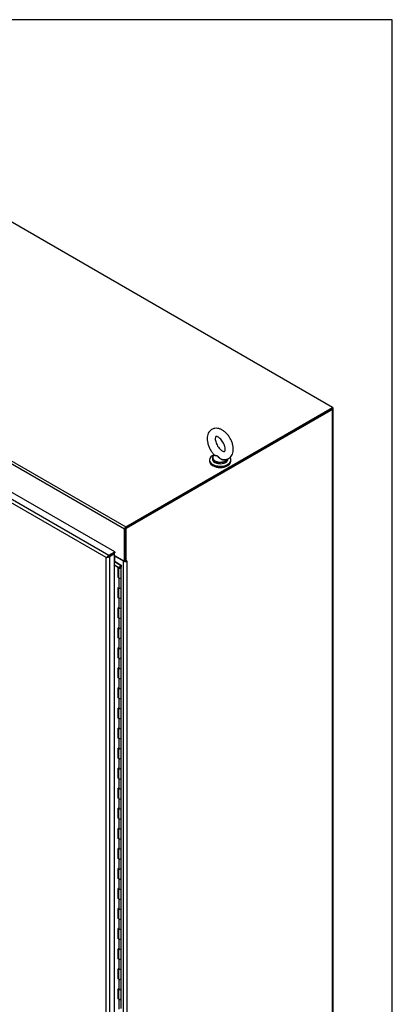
# Model space of a CAD drawing. Header units: inches. Extents: x 1 to 359, y -2 to 239.
# Tile 88 of 88: x 339 to 359, y 187 to 239. Entities that reach past the tile are written whole.
import ezdxf

# ---------------------------------------------------------------- set-up
doc = ezdxf.new("R2010")
doc.units = ezdxf.units.IN
doc.header["$MEASUREMENT"] = 0
for name, color, linetype in [('COM54746-60', 7, 'Continuous'), ('COM71196-8', 7, 'Continuous'), ('COM71298-8', 7, 'Continuous'), ('COM71300-8', 7, 'Continuous'), ('COM71301-8', 7, 'Continuous'), ('Default', 7, 'Continuous'), ('SCS86414', 7, 'Continuous'), ('WAF25377', 7, 'Continuous'), ('WAM254785', 7, 'Continuous')]:
    doc.layers.add(name, color=color, linetype=linetype)

# ---------------------------------------------------------------- blocks, each defined once
blk = doc.blocks.new('SE6')
at = {"layer": 'COM54746-60', "color": 7, "linetype": 'Continuous'}
for p, q in [((344.522, 210.183), (344.545, 210.196)), ((344.835, 209.996), (344.522, 210.177)), ((344.522, 210.022), (344.717, 209.909)), ((344.714, 209.878), (344.522, 209.99)), ((344.545, 210.196), (344.875, 210.006)), ((344.835, 209.893), (344.835, 209.996)), ((344.875, 210.006), (344.875, 209.893)), ((344.714, 209.347), (344.714, 209.878)), ((344.717, 209.909), (344.717, 209.379)), ((344.723, 209.891), (344.723, 209.361)), ((344.745, 209.922), (344.774, 209.906)), ((344.767, 209.891), (344.767, 209.883)), ((344.774, 209.906), (344.774, 209.903)), ((344.832, 209.883), (344.832, 209.891)), ((344.835, 209.893), (344.835, 209.89)), ((344.875, 209.361), (344.875, 209.891)), ((344.714, 209.347), (344.745, 209.329)), ((344.723, 209.375), (344.717, 209.379)), ((344.745, 209.329), (344.745, 208.798)), ((344.875, 208.829), (344.875, 209.361)), ((344.745, 208.798), (344.714, 208.816)), ((344.714, 208.286), (344.714, 208.816)), ((344.717, 208.815), (344.717, 208.317)), ((344.723, 208.811), (344.723, 208.299)), ((344.875, 208.299), (344.875, 208.83)), ((344.745, 208.268), (344.714, 208.286)), ((344.717, 208.317), (344.723, 208.314)), ((344.745, 208.268), (344.745, 207.737)), ((344.875, 207.768), (344.875, 208.299)), ((344.745, 207.737), (344.714, 207.755)), ((344.714, 207.225), (344.714, 207.755)), ((344.717, 207.753), (344.717, 207.256)), ((344.723, 207.75), (344.723, 207.238)), ((344.875, 207.238), (344.875, 207.768)), ((344.745, 207.207), (344.714, 207.225)), ((344.717, 207.256), (344.723, 207.252)), ((344.745, 207.207), (344.745, 206.675)), ((344.875, 206.706), (344.875, 207.238)), ((344.745, 206.675), (344.714, 206.693)), ((344.714, 206.163), (344.714, 206.693)), ((344.717, 206.692), (344.717, 206.194)), ((344.723, 206.688), (344.723, 206.176)), ((344.875, 206.176), (344.875, 206.707)), ((344.745, 206.145), (344.714, 206.163)), ((344.717, 206.194), (344.723, 206.191)), ((344.745, 206.145), (344.745, 205.614)), ((344.875, 205.645), (344.875, 206.176)), ((344.745, 205.614), (344.714, 205.632)), ((344.714, 205.102), (344.714, 205.632)), ((344.717, 205.63), (344.717, 205.133)), ((344.723, 205.627), (344.723, 205.115)), ((344.875, 205.115), (344.875, 205.646)), ((344.745, 205.084), (344.714, 205.102)), ((344.717, 205.133), (344.723, 205.13)), ((344.745, 205.084), (344.745, 204.553)), ((344.875, 204.584), (344.875, 205.115)), ((344.745, 204.553), (344.714, 204.57)), ((344.714, 204.04), (344.714, 204.57)), ((344.717, 204.569), (344.717, 204.071)), ((344.723, 204.565), (344.723, 204.053)), ((344.875, 204.053), (344.875, 204.584)), ((344.745, 204.022), (344.714, 204.04)), ((344.717, 204.071), (344.723, 204.068)), ((344.745, 204.022), (344.745, 203.491)), ((344.875, 203.522), (344.875, 204.053)), ((344.745, 203.491), (344.714, 203.509)), ((344.714, 202.979), (344.714, 203.509)), ((344.717, 203.507), (344.717, 203.01)), ((344.723, 203.504), (344.723, 202.992)), ((344.875, 202.992), (344.875, 203.523)), ((344.745, 202.961), (344.714, 202.979)), ((344.717, 203.01), (344.723, 203.007)), ((344.745, 202.961), (344.745, 202.43)), ((344.875, 202.461), (344.875, 202.992)), ((344.745, 202.43), (344.714, 202.447)), ((344.714, 201.917), (344.714, 202.447)), ((344.717, 202.446), (344.717, 201.949)), ((344.723, 202.442), (344.723, 201.93)), ((344.875, 201.93), (344.875, 202.461)), ((344.745, 201.899), (344.714, 201.917)), ((344.717, 201.949), (344.723, 201.945)), ((344.745, 201.899), (344.745, 201.368)), ((344.875, 201.399), (344.875, 201.93)), ((344.745, 201.368), (344.714, 201.386)), ((344.714, 200.856), (344.714, 201.386)), ((344.717, 201.384), (344.717, 200.887)), ((344.723, 201.381), (344.723, 200.869)), ((344.875, 200.869), (344.875, 201.4)), ((344.745, 200.838), (344.714, 200.856)), ((344.717, 200.887), (344.723, 200.884)), ((344.745, 200.838), (344.745, 200.307)), ((344.875, 200.338), (344.875, 200.869)), ((344.745, 200.307), (344.714, 200.325)), ((344.714, 199.794), (344.714, 200.325)), ((344.717, 200.323), (344.717, 199.826)), ((344.723, 200.32), (344.723, 199.808)), ((344.875, 199.808), (344.875, 200.338)), ((344.745, 199.777), (344.714, 199.794)), ((344.717, 199.826), (344.723, 199.822)), ((344.745, 199.777), (344.745, 199.245)), ((344.875, 199.276), (344.875, 199.808)), ((344.745, 199.245), (344.714, 199.263)), ((344.714, 198.733), (344.714, 199.263)), ((344.717, 199.262), (344.717, 198.764)), ((344.723, 199.258), (344.723, 198.746)), ((344.875, 198.746), (344.875, 199.277)), ((344.745, 198.715), (344.714, 198.733)), ((344.717, 198.764), (344.723, 198.761)), ((344.745, 198.715), (344.745, 198.184)), ((344.875, 198.215), (344.875, 198.746)), ((344.745, 198.184), (344.714, 198.202)), ((344.714, 197.672), (344.714, 198.202)), ((344.717, 198.2), (344.717, 197.703)), ((344.723, 198.197), (344.723, 197.685)), ((344.875, 197.685), (344.875, 198.215)), ((344.745, 197.654), (344.714, 197.672)), ((344.717, 197.703), (344.723, 197.699)), ((344.745, 197.654), (344.745, 197.122)), ((344.875, 197.153), (344.875, 197.685)), ((344.745, 197.122), (344.714, 197.14)), ((344.714, 196.61), (344.714, 197.14)), ((344.717, 197.139), (344.717, 196.641)), ((344.723, 197.135), (344.723, 196.623)), ((344.875, 196.623), (344.875, 197.154)), ((344.745, 196.592), (344.714, 196.61)), ((344.717, 196.641), (344.723, 196.638)), ((344.745, 196.592), (344.745, 196.061)), ((344.875, 196.092), (344.875, 196.623)), ((344.745, 196.061), (344.714, 196.079)), ((344.714, 195.549), (344.714, 196.079)), ((344.717, 196.077), (344.717, 195.58)), ((344.723, 196.074), (344.723, 195.562)), ((344.875, 195.562), (344.875, 196.093)), ((344.745, 195.531), (344.714, 195.549)), ((344.717, 195.58), (344.723, 195.577)), ((344.745, 195.531), (344.745, 195)), ((344.875, 195.031), (344.875, 195.562)), ((344.745, 195), (344.714, 195.017)), ((344.714, 194.487), (344.714, 195.017)), ((344.717, 195.016), (344.717, 194.518)), ((344.723, 195.012), (344.723, 194.5)), ((344.875, 194.5), (344.875, 195.031)), ((344.745, 194.469), (344.714, 194.487)), ((344.717, 194.518), (344.723, 194.515)), ((344.745, 194.469), (344.745, 193.938)), ((344.875, 193.969), (344.875, 194.5)), ((344.745, 193.938), (344.714, 193.956)), ((344.714, 193.426), (344.714, 193.956)), ((344.717, 193.954), (344.717, 193.457)), ((344.723, 193.951), (344.723, 193.439)), ((344.875, 193.439), (344.875, 193.97)), ((344.745, 193.408), (344.714, 193.426)), ((344.717, 193.457), (344.723, 193.454)), ((344.745, 193.408), (344.745, 192.877)), ((344.875, 192.908), (344.875, 193.439)), ((344.745, 192.877), (344.714, 192.894)), ((344.714, 192.364), (344.714, 192.894)), ((344.717, 192.893), (344.717, 192.396)), ((344.723, 192.889), (344.723, 192.377)), ((344.875, 192.377), (344.875, 192.908)), ((344.745, 192.346), (344.714, 192.364)), ((344.717, 192.396), (344.723, 192.392)), ((344.745, 192.346), (344.745, 191.815)), ((344.875, 191.846), (344.875, 192.377)), ((344.745, 191.815), (344.714, 191.833)), ((344.714, 191.303), (344.714, 191.833)), ((344.717, 191.831), (344.717, 191.334)), ((344.723, 191.828), (344.723, 191.316)), ((344.875, 191.316), (344.875, 191.847)), ((344.745, 191.285), (344.714, 191.303)), ((344.717, 191.334), (344.723, 191.331)), ((344.745, 191.285), (344.745, 190.754)), ((344.875, 190.785), (344.875, 191.316)), ((344.745, 190.754), (344.714, 190.772)), ((344.714, 190.241), (344.714, 190.772)), ((344.717, 190.77), (344.717, 190.273)), ((344.723, 190.767), (344.723, 190.255)), ((344.875, 190.255), (344.875, 190.785)), ((344.745, 190.224), (344.714, 190.241)), ((344.717, 190.273), (344.723, 190.269)), ((344.745, 190.224), (344.745, 189.692)), ((344.875, 189.723), (344.875, 190.255)), ((344.745, 189.692), (344.714, 189.71)), ((344.714, 189.18), (344.714, 189.71)), ((344.717, 189.709), (344.717, 189.211)), ((344.723, 189.705), (344.723, 189.193)), ((344.875, 189.193), (344.875, 189.724)), ((344.745, 189.162), (344.714, 189.18)), ((344.717, 189.211), (344.723, 189.208)), ((344.745, 189.162), (344.745, 188.631)), ((344.875, 188.662), (344.875, 189.193)), ((344.745, 188.631), (344.714, 188.649)), ((344.714, 188.119), (344.714, 188.649)), ((344.717, 188.647), (344.717, 188.15)), ((344.723, 188.644), (344.723, 188.132)), ((344.875, 188.132), (344.875, 188.662)), ((344.745, 188.101), (344.714, 188.119)), ((344.717, 188.15), (344.723, 188.146)), ((344.745, 188.101), (344.745, 187.569)), ((344.875, 187.6), (344.875, 188.132)), ((344.745, 187.569), (344.714, 187.587)), ((344.714, 187.057), (344.714, 187.587)), ((344.717, 187.586), (344.717, 187.088)), ((344.723, 187.582), (344.723, 187.07)), ((344.875, 187.07), (344.875, 187.601)), ((344.717, 187.088), (344.723, 187.085)), ((344.875, 186.539), (344.875, 187.07)), ((344.745, 187.039), (344.714, 187.057)), ((344.745, 187.039), (344.745, 186.508))]:
    blk.add_line(p, q, dxfattribs=at)
for centre, major_axis, start_param, end_param in [((344.799, 209.891), (0.0877, 0), 2.775808, 3.404676), ((344.799, 209.891), (-0.0761, 0), -0.785398, 3.18711), ((344.799, 209.891), (-0.0358, 0), -0.785398, 3.207987), ((344.799, 209.361), (0.0877, 0), -3.507377, -3.404676), ((344.799, 209.361), (-0.076, 0), 0, 3.141593), ((344.799, 209.361), (-0.076, 0), 0.785398, 3.141593), ((344.66, 208.505), (-0.0494, 0.0856), 4.366763, 4.535551), ((344.66, 208.505), (-0.0494, 0.0856), 3.31843, 3.487219), ((344.688, 208.521), (0.0494, -0.0856), -0.360117, -0.292582), ((344.799, 208.83), (-0.076, 0), 0, 3.141593), ((344.799, 208.829), (-0.0761, 0), 0.785398, 3.141593), ((344.799, 208.299), (0.0878, 0), -3.507377, -3.404676), ((344.799, 208.299), (-0.076, 0), 0, 3.141593), ((344.799, 208.299), (-0.0761, 0), 0.785398, 3.141593), ((344.799, 207.768), (-0.076, 0), 0, 3.141593), ((344.799, 207.768), (-0.0761, 0), 0.785398, 3.141593), ((344.799, 207.238), (0.0878, 0), -3.507377, -3.404676), ((344.799, 207.238), (-0.076, 0), 0, 3.141593), ((344.799, 207.238), (-0.0761, 0), 0.785398, 3.141593), ((344.799, 206.707), (-0.076, 0), 0, 3.141593), ((344.799, 206.706), (-0.0761, 0), 0.785398, 3.141593), ((344.799, 206.176), (0.0878, 0), -3.507377, -3.404676), ((344.799, 206.176), (-0.0761, 0), 0, 3.141593), ((344.799, 206.176), (-0.0761, 0), 0.785398, 3.141593), ((344.66, 205.32), (-0.0494, 0.0856), 4.366763, 4.535551), ((344.799, 205.646), (-0.0761, 0), 0, 3.141593), ((344.799, 205.645), (-0.076, 0), 0.785398, 3.141593), ((344.799, 205.115), (0.0878, 0), -3.507377, -3.404676), ((344.66, 205.32), (-0.0494, 0.0856), 3.31843, 3.487219), ((344.688, 205.337), (0.0494, -0.0856), -0.360117, -0.292582), ((344.799, 205.115), (-0.0761, 0), 0, 3.141593), ((344.799, 205.115), (-0.076, 0), 0.785398, 3.141593), ((344.799, 204.584), (-0.0761, 0), 0, 3.141593), ((344.799, 204.584), (-0.076, 0), 0.785398, 3.141593), ((344.799, 204.053), (0.0878, 0), -3.507377, -3.404676), ((344.799, 204.053), (-0.076, 0), 0, 3.141593), ((344.799, 204.053), (-0.0761, 0), 0.785398, 3.141593), ((344.799, 203.523), (-0.076, 0), 0, 3.141593), ((344.799, 203.522), (-0.0761, 0), 0.785398, 3.141593), ((344.799, 202.992), (0.0877, 0), -3.507377, -3.404676), ((344.799, 202.992), (-0.076, 0), 0, 3.141593), ((344.799, 202.992), (-0.0761, 0), 0.785398, 3.141593), ((344.799, 202.461), (-0.076, 0), 0, 3.141593), ((344.799, 202.461), (-0.0761, 0), 0.785398, 3.141593), ((344.799, 201.93), (0.0877, 0), -3.507377, -3.404676), ((344.66, 202.136), (-0.0494, 0.0856), 4.366763, 4.535551), ((344.66, 202.136), (-0.0494, 0.0856), 3.31843, 3.487219), ((344.688, 202.153), (0.0494, -0.0856), -0.360117, -0.292582), ((344.799, 201.93), (-0.076, 0), 0, 3.141593), ((344.799, 201.93), (-0.0761, 0), 0.785398, 3.141593), ((344.799, 201.4), (-0.076, 0), 0, 3.141593), ((344.799, 201.399), (-0.0761, 0), 0.785398, 3.141593), ((344.799, 200.869), (0.0878, 0), -3.507377, -3.404676), ((344.799, 200.869), (-0.0761, 0), 0, 3.141593), ((344.799, 200.869), (-0.076, 0), 0.785398, 3.141593), ((344.799, 200.338), (-0.0761, 0), 0, 3.141593), ((344.799, 200.338), (-0.076, 0), 0.785398, 3.141593), ((344.799, 199.808), (0.0878, 0), -3.507377, -3.404676), ((344.799, 199.808), (-0.0761, 0), 0, 3.141593), ((344.799, 199.808), (-0.0761, 0), 0.785398, 3.141593), ((344.799, 199.277), (-0.0761, 0), 0, 3.141593), ((344.799, 199.276), (-0.0761, 0), 0.785398, 3.141593), ((344.799, 198.746), (0.0878, 0), -3.507377, -3.404676), ((344.66, 198.952), (-0.0494, 0.0856), 4.366763, 4.535551), ((344.66, 198.952), (-0.0494, 0.0856), 3.31843, 3.487219), ((344.688, 198.968), (0.0494, -0.0856), -0.360117, -0.292582), ((344.799, 198.746), (-0.076, 0), 0, 3.141593), ((344.799, 198.746), (-0.0761, 0), 0.785398, 3.141593), ((344.799, 198.215), (-0.076, 0), 0, 3.141593), ((344.799, 198.215), (-0.0761, 0), 0.785398, 3.141593), ((344.799, 197.685), (0.0878, 0), -3.507377, -3.404676), ((344.799, 197.685), (-0.076, 0), 0, 3.141593), ((344.799, 197.685), (-0.0761, 0), 0.785398, 3.141593), ((344.799, 197.154), (-0.076, 0), 0, 3.141593), ((344.799, 197.153), (-0.076, 0), 0.785398, 3.141593), ((344.799, 196.623), (0.0877, 0), -3.507377, -3.404676), ((344.799, 196.623), (-0.076, 0), 0, 3.141593), ((344.799, 196.623), (-0.076, 0), 0.785398, 3.141593), ((344.799, 196.093), (-0.076, 0), 0.783092, 3.141593), ((344.799, 196.092), (-0.076, 0), 0.785398, 3.141593), ((344.799, 195.562), (0.0877, 0), -3.507377, -3.404676), ((344.66, 195.767), (-0.0494, 0.0856), 4.366763, 4.535551), ((344.66, 195.767), (-0.0494, 0.0856), 3.31843, 3.487219), ((344.688, 195.784), (0.0494, -0.0856), -0.360117, -0.292582), ((344.799, 195.562), (-0.0761, 0), 0, 3.141593), ((344.799, 195.562), (-0.0761, 0), 0.785398, 3.141593), ((344.799, 195.031), (-0.0761, 0), 0, 3.141593), ((344.799, 195.031), (-0.076, 0), 0.785398, 3.141593), ((344.799, 194.5), (0.0877, 0), -3.507377, -3.404676), ((344.799, 194.5), (-0.0761, 0), 0, 3.141593), ((344.799, 194.5), (-0.0761, 0), 0.785398, 3.141593), ((344.799, 193.97), (-0.0761, 0), 0, 3.141593), ((344.799, 193.969), (-0.0761, 0), 0.785398, 3.141593), ((344.799, 193.439), (0.0878, 0), -3.507377, -3.404676), ((344.799, 193.439), (-0.0761, 0), 0, 3.141593), ((344.799, 193.439), (-0.0761, 0), 0.785398, 3.141593), ((344.799, 192.908), (-0.0761, 0), 0.785398, 3.141593), ((344.799, 192.908), (-0.076, 0), 0.783092, 3.141593), ((344.799, 192.377), (0.0878, 0), -3.507377, -3.404676), ((344.66, 192.583), (-0.0494, 0.0856), 4.366763, 4.535551), ((344.66, 192.583), (-0.0494, 0.0856), 3.31843, 3.487219), ((344.688, 192.6), (0.0494, -0.0856), -0.360117, -0.292581), ((344.799, 192.377), (-0.0761, 0), 0, 3.141593), ((344.799, 192.377), (-0.076, 0), 0.785398, 3.141593), ((344.799, 191.847), (-0.076, 0), 0.783092, 3.141593), ((344.799, 191.846), (-0.076, 0), 0.785398, 3.141593), ((344.799, 191.316), (0.0877, 0), -3.507377, -3.404676), ((344.799, 191.316), (-0.076, 0), 0, 3.141593), ((344.799, 191.316), (-0.0761, 0), 0.785398, 3.141593), ((344.799, 190.785), (-0.0761, 0), 0.785398, 3.141593), ((344.799, 190.785), (-0.0761, 0), 0.783092, 3.141593), ((344.799, 190.255), (0.0877, 0), -3.507377, -3.404676), ((344.799, 190.255), (-0.076, 0), 0, 3.141593), ((344.799, 190.255), (-0.076, 0), 0.785398, 3.141593), ((344.799, 189.724), (-0.0761, 0), 0, 3.141593), ((344.799, 189.723), (-0.0761, 0), 0.785398, 3.141593), ((344.799, 189.193), (0.0878, 0), -3.507377, -3.404676), ((344.66, 189.399), (-0.0494, 0.0856), 4.366763, 4.535551), ((344.66, 189.399), (-0.0494, 0.0856), 3.31843, 3.487219), ((344.688, 189.415), (0.0494, -0.0856), -0.360117, -0.292581), ((344.799, 189.193), (-0.076, 0), 0, 3.141593), ((344.799, 189.193), (-0.0761, 0), 0.785398, 3.141593), ((344.799, 188.662), (-0.0761, 0), 0.785398, 3.141593), ((344.799, 188.662), (-0.076, 0), 0.783092, 3.141593), ((344.799, 188.132), (0.0878, 0), -3.507377, -3.404676), ((344.799, 188.132), (-0.0761, 0), 0, 3.141593), ((344.799, 188.132), (-0.076, 0), 0.785398, 3.141593), ((344.799, 187.601), (-0.076, 0), 0.783092, 3.141593), ((344.799, 187.6), (-0.076, 0), 0.785398, 3.141593), ((344.799, 187.07), (0.0878, 0), -3.507377, -3.404676), ((344.799, 187.07), (-0.0761, 0), 0, 3.141593), ((344.799, 187.07), (-0.076, 0), 0.785398, 3.141593)]:
    blk.add_ellipse(centre, major_axis=major_axis, ratio=0.57735, start_param=start_param, end_param=end_param, dxfattribs=at)
blk.add_ellipse((344.799, 209.891), major_axis=(-0.0325, 0), ratio=0.57735, dxfattribs=at)
at = {"layer": 'COM71196-8', "color": 7, "linetype": 'Continuous'}
for p, q in [((328.672, 219.503), (344.211, 210.532)), ((344.526, 210.713), (328.986, 219.685)), ((344.08, 210.406), (328.628, 219.327)), ((344.211, 210.532), (344.526, 210.713)), ((344.211, 210.481), (344.526, 210.663)), ((344.478, 210.635), (344.211, 210.481)), ((344.522, 210.61), (344.255, 210.456)), ((344.522, 210.61), (344.478, 210.635)), ((344.522, 177.524), (344.522, 210.61)), ((344.526, 210.713), (344.526, 210.663)), ((344.124, 210.431), (344.08, 210.406)), ((344.08, 177.42), (344.08, 210.406)), ((344.136, 210.438), (344.211, 210.481)), ((344.136, 210.438), (344.211, 210.481)), ((344.255, 210.456), (344.255, 177.37))]:
    blk.add_line(p, q, dxfattribs=at)
for centre, major_axis, ratio, start_param, end_param in [((344.211, 210.431), (0.062, 0.107), 0.57735, 0.785398, 1.832596), ((344.168, 210.456), (-0.123, -0.071), 0.000359, 0.785191, 1.30879), ((344.168, 210.456), (-0.123, -0.071), 0.000359, -1.30879, -0.785191), ((344.168, 210.456), (0.0617, 0.0356), 0.000359, 3.926784, 5.49758), ((344.168, 210.456), (0.0617, 0.0357), 0.000359, 0.785605, 2.356402), ((344.168, 210.506), (0.124, 0), 0.57735, 4.45059, 5.497787)]:
    blk.add_ellipse(centre, major_axis=major_axis, ratio=ratio, start_param=start_param, end_param=end_param, dxfattribs=at)
at = {"layer": 'COM71298-8', "color": 7, "linetype": 'Continuous'}
for p, q in [((356.058, 218.349), (323.025, 237.421)), ((345.043, 211.914), (312.01, 230.985)), ((312.076, 231.099), (345.109, 212.028)), ((345.109, 212.028), (356.058, 218.349)), ((356.058, 218.299), (356.058, 218.349)), ((345.109, 211.977), (356.058, 218.299)), ((345.043, 210.215), (345.043, 211.914)), ((345.086, 210.24), (345.086, 211.939)), ((344.404, 210.592), (344.404, 210.592)), ((344.448, 210.618), (344.448, 210.618)), ((344.522, 210.515), (345.043, 210.215)), ((345.043, 210.215), (345.086, 210.24))]:
    blk.add_line(p, q, dxfattribs=at)
blk.add_ellipse((345.109, 211.952), major_axis=(-0.0465, -0.0805), ratio=0.57735, start_param=3.926991, end_param=5.497787, dxfattribs=at)
at = {"layer": 'COM71300-8', "color": 7, "linetype": 'Continuous'}
blk.add_ellipse((339.41, 227.861), major_axis=(-0.123, 0), ratio=0.57735, start_param=3.764591, end_param=3.926991, dxfattribs=at)
at = {"layer": 'COM71301-8', "color": 7, "linetype": 'Continuous'}
for p, q in [((356.014, 218.274), (345.086, 211.965)), ((356.058, 218.248), (345.13, 211.939)), ((356.058, 180.105), (356.058, 218.248)), ((356.094, 180.156), (356.094, 218.299)), ((345.086, 211.965), (345.13, 211.939)), ((345.086, 210.24), (345.086, 211.965)), ((345.13, 210.215), (345.13, 211.939)), ((344.542, 210.195), (344.542, 210.488)), ((344.999, 210.224), (344.542, 210.488)), ((344.999, 177.685), (344.999, 210.224)), ((345.086, 210.24), (345.13, 210.215)), ((345.174, 210.24), (345.13, 210.215)), ((345.16, 210.232), (345.174, 210.224)), ((345.174, 210.24), (345.174, 210.224)), ((345.174, 210.224), (345.174, 177.685))]:
    blk.add_line(p, q, dxfattribs=at)
for centre, major_axis, start_param, end_param in [((355.97, 218.299), (-0.124, 0), 2.356194, 3.926991), ((344.498, 210.463), (-0.0618, 0), 3.926991, 4.32302), ((345.086, 210.274), (0.123, 0), 3.926991, 5.497787), ((345.086, 210.274), (0.0618, 0), 4.680511, 4.744267)]:
    blk.add_ellipse(centre, major_axis=major_axis, ratio=0.57735, start_param=start_param, end_param=end_param, dxfattribs=at)
at = {"layer": 'SCS86414', "color": 7, "linetype": 'Continuous'}
for p, q in [((349.807, 215.838), (349.791, 215.825)), ((349.707, 215.67), (349.707, 215.607)), ((350.519, 215.607), (350.519, 215.634))]:
    blk.add_line(p, q, dxfattribs=at)
for centre, major_axis, start_param, end_param in [((350.113, 215.67), (-0.406, 0), 5.983057, 6.283185), ((350.113, 215.691), (0.397, 0), 2.514731, 3.222979), ((350.113, 215.67), (-0.406, 0), 0, 0.859785), ((350.113, 215.607), (-0.406, 0), 0, 3.141593), ((350.113, 215.691), (0.397, 0), 3.222979, 5.949799), ((350.113, 215.67), (-0.406, 0), 0.859785, 2.356194), ((350.113, 215.67), (-0.406, 0), 2.356194, 2.953828)]:
    blk.add_ellipse(centre, major_axis=major_axis, ratio=0.57735, start_param=start_param, end_param=end_param, dxfattribs=at)
for points, knots in [([(350.804, 216.144), (350.803, 216.178), (350.8, 216.258), (350.772, 216.409), (350.711, 216.581), (350.625, 216.747), (350.518, 216.9), (350.393, 217.033), (350.253, 217.141), (350.109, 217.214), (349.967, 217.25), (349.834, 217.25), (349.708, 217.215), (349.597, 217.145), (349.511, 217.045), (349.453, 216.925), (349.422, 216.786), (349.419, 216.63), (349.446, 216.462), (349.501, 216.289), (349.582, 216.122), (349.687, 215.963), (349.763, 215.882), (349.808, 215.834)], [0, 0, 0, 0, 0.028309, 0.079369, 0.130244, 0.180953, 0.231745, 0.282928, 0.334904, 0.388017, 0.434466, 0.478213, 0.520329, 0.565299, 0.608726, 0.652298, 0.69802, 0.746634, 0.797216, 0.848122, 0.898852, 0.949599, 1, 1, 1, 1]), ([(350.374, 216.144), (350.373, 216.128), (350.372, 216.089), (350.358, 216.041), (350.343, 216.022), (350.343, 216.022), (350.332, 216.018), (350.289, 216.022), (350.22, 216.052), (350.137, 216.112), (350.052, 216.198), (349.974, 216.306), (349.911, 216.427), (349.869, 216.549), (349.85, 216.659), (349.853, 216.746), (349.869, 216.8), (349.884, 216.816), (349.883, 216.815), (349.897, 216.82), (349.942, 216.813), (350.013, 216.781), (350.096, 216.719), (350.181, 216.63), (350.257, 216.521), (350.319, 216.4), (350.359, 216.279), (350.373, 216.192), (350.374, 216.154), (350.374, 216.144)], [0, 0, 0, 0, 0.019668, 0.056754, 0.094677, 0.136577, 0.176115, 0.211976, 0.249906, 0.28769, 0.326321, 0.365886, 0.405928, 0.445839, 0.484958, 0.52295, 0.560175, 0.598256, 0.640938, 0.679512, 0.715227, 0.753017, 0.790832, 0.829551, 0.869177, 0.909234, 0.949097, 0.98813, 1, 1, 1, 1]), ([(350.369, 215.589), (350.342, 215.572), (350.305, 215.565), (350.247, 215.572), (350.226, 215.577), (350.187, 215.591), (350.168, 215.6), (350.114, 215.633), (350.082, 215.66), (350.037, 215.704), (350.023, 215.719), (349.995, 215.747), (349.981, 215.761), (349.951, 215.78), (349.936, 215.787), (349.907, 215.794), (349.893, 215.795), (349.855, 215.798), (349.834, 215.798), (349.806, 215.807), (349.799, 215.815), (349.804, 215.827)], [0.5650611, 0.5650611, 0.5650611, 0.5650611, 0.625, 0.625, 0.65625, 0.65625, 0.6875, 0.6875, 0.75, 0.75, 0.78125, 0.78125, 0.8125, 0.8125, 0.84375, 0.84375, 0.875, 0.875, 0.9375, 0.9375, 1, 1, 1, 1]), ([(349.807, 215.835), (349.81, 215.831), (349.815, 215.829), (349.834, 215.82), (349.856, 215.817), (349.893, 215.811), (349.907, 215.808), (349.935, 215.8), (349.95, 215.794), (349.994, 215.767), (350.022, 215.738), (350.081, 215.684), (350.114, 215.657), (350.186, 215.614), (350.225, 215.598), (350.269, 215.592), (350.272, 215.591), (350.276, 215.591)], [0.03983, 0.03983, 0.03983, 0.03983, 0.0625, 0.0625, 0.125, 0.125, 0.15625, 0.15625, 0.1875, 0.1875, 0.25, 0.25, 0.3125, 0.3125, 0.375, 0.375, 0.3803058, 0.3803058, 0.3803058, 0.3803058]), ([(350.275, 215.595), (350.308, 215.591), (350.376, 215.585), (350.494, 215.612), (350.609, 215.675), (350.701, 215.771), (350.764, 215.887), (350.799, 216.016), (350.803, 216.099), (350.804, 216.144)], [0, 0, 0, 0, 0.10418, 0.25088, 0.408515, 0.559691, 0.70992, 0.866535, 1, 1, 1, 1])]:
    blk.add_open_spline(points, degree=3, knots=knots, dxfattribs=at)
at = {"layer": 'WAF25377', "color": 7, "linetype": 'Continuous'}
for p, q in [((349.544, 215.575), (349.544, 215.514)), ((350.682, 215.514), (350.682, 215.575))]:
    blk.add_line(p, q, dxfattribs=at)
for centre, start_param, end_param in [((350.113, 215.575), 5.293585, 6.283185), ((350.113, 215.575), 0, 3.557456), ((350.113, 215.514), 0, 3.141593)]:
    blk.add_ellipse(centre, major_axis=(-0.569, 0), ratio=0.57735, start_param=start_param, end_param=end_param, dxfattribs=at)
at = {"layer": 'WAM254785', "color": 7, "linetype": 'Continuous'}
blk.add_ellipse((350.113, 215.448), major_axis=(0.487, 0), ratio=0.57735, start_param=3.846786, end_param=5.577992, dxfattribs=at)
blk = doc.blocks.new('BORDER')
at = {"layer": 'Default', "color": 7, "linetype": 'Continuous'}
for p, q in [((0, 27.86), (-41.86, 27.86)), ((0, 0), (0, 27.86))]:
    blk.add_line(p, q, dxfattribs=at)

msp = doc.modelspace()

# ---------------------------------------------------------------- block references
at = {"layer": 'Default', "color": 7, "xscale": 8.55, "yscale": 8.55, "zscale": 8.55}
msp.add_blockref('BORDER', (359.223, 0.67), dxfattribs=at)
at = {"layer": 'Default'}
msp.add_blockref('SE6', (0, 0), dxfattribs=at)

doc.saveas('drawing.dxf')
